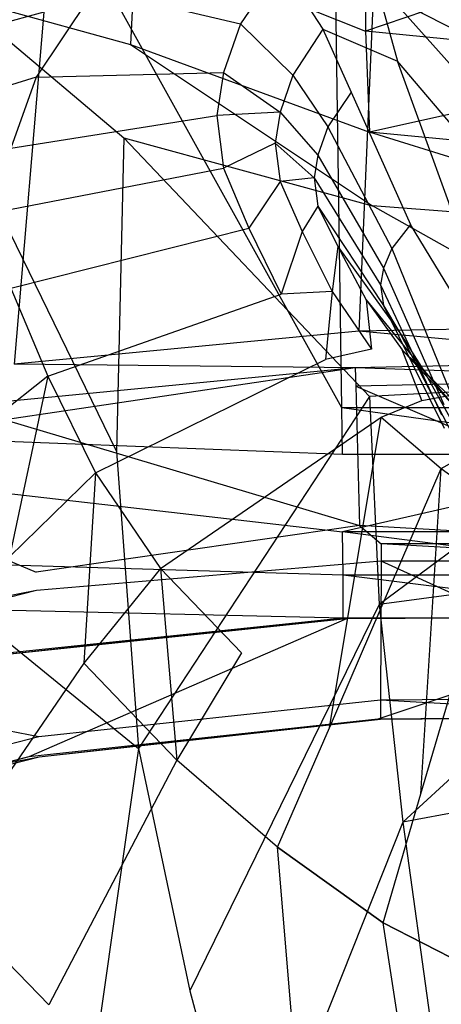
# Model space of a CAD drawing. Extents: x 0 to 0.359, y -0.35 to 0.
# Tile 9 of 21: x 0.123 to 0.159, y -0.127 to -0.043. Entities that reach past the tile are written whole.
import ezdxf

# ---------------------------------------------------------------- set-up
doc = ezdxf.new("R2010")
doc.units = 0
doc.layers.add('L0_URINAL_N_750200__0___REPLACE', color=7, linetype='CONTINUOUS')

msp = doc.modelspace()

# ---------------------------------------------------------------- linework, layer by layer
at = {"layer": 'L0_URINAL_N_750200__0___REPLACE', "color": 8}
for points, invisible_edges in [([(0.150618, -0.076111, 0.608322), (0.116709, -0.015015, 0.605218), (0.116403, -0.078758, 0.60232), (0.150618, -0.076111, 0.608322)], 14), ([(0.150618, -0.076111, 0.608322), (0.149716, -0.014367, 0.609047), (0.116709, -0.015015, 0.605218), (0.150618, -0.076111, 0.608322)], 14), ([(0.179676, -0.076111, 0.608412), (0.149716, -0.014367, 0.609047), (0.150618, -0.076111, 0.608322), (0.179676, -0.076111, 0.608412)], 14), ([(0.179676, -0.014367, 0.609611), (0.149716, -0.014367, 0.609047), (0.179676, -0.076111, 0.608412), (0.179676, -0.014367, 0.609611)], 14), ([(0.125167, -0.042314, 0.574186), (0.097642, -0.049759, 0.561415), (0.106251, -0.029531, 0.531821), (0.125167, -0.042314, 0.574186)], 14), ([(0.152584, -0.032191, 0.011531), (0.152652, -0.043933, 0.014738), (0.132999, -0.036101, 0.041194), (0.152584, -0.032191, 0.011531)], 14), ([(0.179676, -0.034644, 0.007024), (0.152652, -0.043933, 0.014738), (0.152584, -0.032191, 0.011531), (0.179676, -0.034644, 0.007024)], 14), ([(0.179676, -0.046655, 0.010015), (0.152652, -0.043933, 0.014738), (0.179676, -0.034644, 0.007024), (0.179676, -0.046655, 0.010015)], 14), ([(0.132999, -0.036101, 0.041194), (0.132575, -0.045083, 0.046683), (0.117716, -0.041002, 0.158202), (0.132999, -0.036101, 0.041194)], 14), ([(0.132999, -0.036101, 0.041194), (0.152652, -0.043933, 0.014738), (0.132575, -0.045083, 0.046683), (0.132999, -0.036101, 0.041194)], 14), ([(0.153692, -0.040452, 0.161879), (0.160846, -0.044117, 0.144412), (0.159666, -0.037661, 0.161251), (0.153692, -0.040452, 0.161879)], 14), ([(0.129531, -0.040385, 0.238858), (0.141977, -0.043328, 0.188977), (0.145407, -0.038208, 0.189853), (0.129531, -0.040385, 0.238858)], 14), ([(0.145407, -0.038208, 0.189853), (0.141977, -0.043328, 0.188977), (0.149013, -0.043768, 0.162468), (0.145407, -0.038208, 0.189853)], 14), ([(0.145407, -0.038208, 0.189853), (0.149013, -0.043768, 0.162468), (0.153692, -0.040452, 0.161879), (0.145407, -0.038208, 0.189853)], 14), ([(0.153365, -0.039473, 0.580703), (0.152077, -0.069559, 0.575113), (0.125167, -0.042314, 0.574186), (0.153365, -0.039473, 0.580703)], 14), ([(0.179676, -0.069015, 0.575754), (0.152077, -0.069559, 0.575113), (0.153365, -0.039473, 0.580703), (0.179676, -0.069015, 0.575754)], 14), ([(0.179676, -0.069015, 0.575754), (0.153365, -0.039473, 0.580703), (0.179676, -0.039304, 0.580999), (0.179676, -0.069015, 0.575754)], 14), ([(0.117716, -0.041002, 0.158202), (0.132575, -0.045083, 0.046683), (0.131994, -0.053052, 0.052814), (0.117716, -0.041002, 0.158202)], 14), ([(0.117716, -0.041002, 0.158202), (0.131994, -0.053052, 0.052814), (0.118391, -0.053186, 0.155254), (0.117716, -0.041002, 0.158202)], 14), ([(0.129531, -0.040385, 0.238858), (0.121386, -0.041965, 0.276116), (0.124511, -0.047879, 0.237577), (0.129531, -0.040385, 0.238858)], 14), ([(0.141977, -0.043328, 0.188977), (0.129531, -0.040385, 0.238858), (0.124511, -0.047879, 0.237577), (0.141977, -0.043328, 0.188977)], 13), ([(0.149013, -0.043768, 0.162468), (0.155391, -0.046506, 0.146093), (0.153692, -0.040452, 0.161879), (0.149013, -0.043768, 0.162468)], 14), ([(0.153692, -0.040452, 0.161879), (0.155391, -0.046506, 0.146093), (0.160846, -0.044117, 0.144412), (0.153692, -0.040452, 0.161879)], 14), ([(0.121386, -0.041965, 0.276116), (0.115574, -0.050603, 0.271601), (0.124511, -0.047879, 0.237577), (0.121386, -0.041965, 0.276116)], 14), ([(0.125167, -0.042314, 0.574186), (0.122627, -0.072379, 0.568802), (0.097642, -0.049759, 0.561415), (0.125167, -0.042314, 0.574186)], 14), ([(0.152077, -0.069559, 0.575113), (0.122627, -0.072379, 0.568802), (0.125167, -0.042314, 0.574186), (0.152077, -0.069559, 0.575113)], 14), ([(0.124511, -0.047879, 0.237577), (0.140505, -0.047457, 0.188354), (0.141977, -0.043328, 0.188977), (0.124511, -0.047879, 0.237577)], 14), ([(0.141977, -0.043328, 0.188977), (0.140505, -0.047457, 0.188354), (0.146448, -0.047696, 0.163424), (0.141977, -0.043328, 0.188977)], 14), ([(0.141977, -0.043328, 0.188977), (0.146448, -0.047696, 0.163424), (0.149013, -0.043768, 0.162468), (0.141977, -0.043328, 0.188977)], 14), ([(0.152652, -0.043933, 0.014738), (0.152993, -0.052553, 0.017912), (0.132575, -0.045083, 0.046683), (0.152652, -0.043933, 0.014738)], 14), ([(0.149013, -0.043768, 0.162468), (0.146448, -0.047696, 0.163424), (0.151412, -0.049155, 0.147712), (0.149013, -0.043768, 0.162468)], 14), ([(0.149013, -0.043768, 0.162468), (0.151412, -0.049155, 0.147712), (0.155391, -0.046506, 0.146093), (0.149013, -0.043768, 0.162468)], 14), ([(0.179676, -0.046655, 0.010015), (0.152993, -0.052553, 0.017912), (0.152652, -0.043933, 0.014738), (0.179676, -0.046655, 0.010015)], 14), ([(0.164236, -0.056929, 0.130591), (0.160846, -0.044117, 0.144412), (0.155391, -0.046506, 0.146093), (0.164236, -0.056929, 0.130591)], 14), ([(0.132575, -0.045083, 0.046683), (0.153249, -0.058845, 0.021178), (0.131994, -0.053052, 0.052814), (0.132575, -0.045083, 0.046683)], 14), ([(0.132575, -0.045083, 0.046683), (0.152993, -0.052553, 0.017912), (0.153249, -0.058845, 0.021178), (0.132575, -0.045083, 0.046683)], 14), ([(0.159764, -0.058579, 0.132905), (0.155391, -0.046506, 0.146093), (0.151412, -0.049155, 0.147712), (0.159764, -0.058579, 0.132905)], 14), ([(0.179676, -0.055115, 0.012539), (0.152993, -0.052553, 0.017912), (0.179676, -0.046655, 0.010015), (0.179676, -0.055115, 0.012539)], 14), ([(0.164236, -0.056929, 0.130591), (0.155391, -0.046506, 0.146093), (0.159764, -0.058579, 0.132905), (0.164236, -0.056929, 0.130591)], 14), ([(0.124511, -0.047879, 0.237577), (0.115574, -0.050603, 0.271601), (0.122357, -0.053921, 0.236665), (0.124511, -0.047879, 0.237577)], 14), ([(0.122357, -0.053921, 0.236665), (0.139941, -0.051133, 0.18751), (0.140505, -0.047457, 0.188354), (0.122357, -0.053921, 0.236665)], 14), ([(0.140505, -0.047457, 0.188354), (0.124511, -0.047879, 0.237577), (0.122357, -0.053921, 0.236665), (0.140505, -0.047457, 0.188354)], 13), ([(0.140505, -0.047457, 0.188354), (0.139941, -0.051133, 0.18751), (0.145347, -0.050844, 0.164244), (0.140505, -0.047457, 0.188354)], 14), ([(0.140505, -0.047457, 0.188354), (0.145347, -0.050844, 0.164244), (0.146448, -0.047696, 0.163424), (0.140505, -0.047457, 0.188354)], 14), ([(0.146448, -0.047696, 0.163424), (0.145347, -0.050844, 0.164244), (0.149438, -0.052114, 0.14967), (0.146448, -0.047696, 0.163424)], 14), ([(0.146448, -0.047696, 0.163424), (0.149438, -0.052114, 0.14967), (0.151412, -0.049155, 0.147712), (0.146448, -0.047696, 0.163424)], 14), ([(0.151412, -0.049155, 0.147712), (0.149438, -0.052114, 0.14967), (0.156504, -0.060441, 0.135275), (0.151412, -0.049155, 0.147712)], 14), ([(0.151412, -0.049155, 0.147712), (0.156504, -0.060441, 0.135275), (0.159764, -0.058579, 0.132905), (0.151412, -0.049155, 0.147712)], 14), ([(0.139941, -0.051133, 0.18751), (0.122357, -0.053921, 0.236665), (0.121531, -0.059302, 0.23543), (0.139941, -0.051133, 0.18751)], 13), ([(0.121531, -0.059302, 0.23543), (0.140507, -0.05563, 0.186503), (0.139941, -0.051133, 0.18751), (0.121531, -0.059302, 0.23543)], 14), ([(0.145347, -0.050844, 0.164244), (0.139941, -0.051133, 0.18751), (0.144933, -0.053503, 0.164577), (0.145347, -0.050844, 0.164244)], 14), ([(0.139941, -0.051133, 0.18751), (0.140507, -0.05563, 0.186503), (0.144933, -0.053503, 0.164577), (0.139941, -0.051133, 0.18751)], 14), ([(0.145347, -0.050844, 0.164244), (0.144933, -0.053503, 0.164577), (0.148574, -0.054514, 0.151296), (0.145347, -0.050844, 0.164244)], 14), ([(0.145347, -0.050844, 0.164244), (0.148574, -0.054514, 0.151296), (0.149438, -0.052114, 0.14967), (0.145347, -0.050844, 0.164244)], 14), ([(0.149438, -0.052114, 0.14967), (0.148574, -0.054514, 0.151296), (0.154889, -0.062504, 0.138033), (0.149438, -0.052114, 0.14967)], 14), ([(0.149438, -0.052114, 0.14967), (0.154889, -0.062504, 0.138033), (0.156504, -0.060441, 0.135275), (0.149438, -0.052114, 0.14967)], 14), ([(0.179676, -0.060925, 0.014805), (0.153249, -0.058845, 0.021178), (0.152993, -0.052553, 0.017912), (0.179676, -0.060925, 0.014805)], 14), ([(0.179676, -0.060925, 0.014805), (0.152993, -0.052553, 0.017912), (0.179676, -0.055115, 0.012539), (0.179676, -0.060925, 0.014805)], 14), ([(0.131994, -0.053052, 0.052814), (0.131374, -0.079824, 0.069846), (0.118391, -0.053186, 0.155254), (0.131994, -0.053052, 0.052814)], 14), ([(0.118391, -0.053186, 0.155254), (0.131374, -0.079824, 0.069846), (0.119472, -0.093954, 0.149327), (0.118391, -0.053186, 0.155254)], 14), ([(0.131994, -0.053052, 0.052814), (0.152997, -0.075126, 0.030365), (0.131374, -0.079824, 0.069846), (0.131994, -0.053052, 0.052814)], 14), ([(0.131994, -0.053052, 0.052814), (0.153249, -0.058845, 0.021178), (0.152997, -0.075126, 0.030365), (0.131994, -0.053052, 0.052814)], 14), ([(0.144933, -0.053503, 0.164577), (0.140507, -0.05563, 0.186503), (0.145353, -0.056783, 0.164943), (0.144933, -0.053503, 0.164577)], 14), ([(0.144933, -0.053503, 0.164577), (0.14826, -0.056457, 0.152146), (0.148574, -0.054514, 0.151296), (0.144933, -0.053503, 0.164577)], 14), ([(0.144933, -0.053503, 0.164577), (0.145353, -0.056783, 0.164943), (0.14826, -0.056457, 0.152146), (0.144933, -0.053503, 0.164577)], 14), ([(0.148574, -0.054514, 0.151296), (0.14826, -0.056457, 0.152146), (0.154183, -0.064172, 0.140294), (0.148574, -0.054514, 0.151296)], 14), ([(0.148574, -0.054514, 0.151296), (0.154183, -0.064172, 0.140294), (0.154889, -0.062504, 0.138033), (0.148574, -0.054514, 0.151296)], 14), ([(0.140507, -0.05563, 0.186503), (0.121531, -0.059302, 0.23543), (0.122359, -0.065882, 0.233956), (0.140507, -0.05563, 0.186503)], 13), ([(0.122359, -0.065882, 0.233956), (0.14267, -0.060765, 0.186333), (0.140507, -0.05563, 0.186503), (0.122359, -0.065882, 0.233956)], 14), ([(0.140507, -0.05563, 0.186503), (0.14267, -0.060765, 0.186333), (0.145353, -0.056783, 0.164943), (0.140507, -0.05563, 0.186503)], 14), ([(0.145353, -0.056783, 0.164943), (0.14267, -0.060765, 0.186333), (0.147242, -0.06104, 0.16666), (0.145353, -0.056783, 0.164943)], 14), ([(0.14826, -0.056457, 0.152146), (0.145353, -0.056783, 0.164943), (0.148582, -0.058878, 0.153054), (0.14826, -0.056457, 0.152146)], 14), ([(0.145353, -0.056783, 0.164943), (0.147242, -0.06104, 0.16666), (0.148582, -0.058878, 0.153054), (0.145353, -0.056783, 0.164943)], 14), ([(0.14826, -0.056457, 0.152146), (0.148582, -0.058878, 0.153054), (0.153927, -0.065586, 0.141741), (0.14826, -0.056457, 0.152146)], 14), ([(0.14826, -0.056457, 0.152146), (0.153927, -0.065586, 0.141741), (0.154183, -0.064172, 0.140294), (0.14826, -0.056457, 0.152146)], 14), ([(0.1638, -0.072494, 0.127886), (0.159764, -0.058579, 0.132905), (0.156504, -0.060441, 0.135275), (0.1638, -0.072494, 0.127886)], 14), ([(0.148582, -0.058878, 0.153054), (0.147242, -0.06104, 0.16666), (0.150287, -0.062338, 0.156063), (0.148582, -0.058878, 0.153054)], 14), ([(0.148582, -0.058878, 0.153054), (0.154186, -0.067375, 0.143421), (0.153927, -0.065586, 0.141741), (0.148582, -0.058878, 0.153054)], 14), ([(0.148582, -0.058878, 0.153054), (0.150287, -0.062338, 0.156063), (0.154186, -0.067375, 0.143421), (0.148582, -0.058878, 0.153054)], 14), ([(0.179676, -0.073744, 0.020791), (0.152997, -0.075126, 0.030365), (0.153249, -0.058845, 0.021178), (0.179676, -0.073744, 0.020791)], 14), ([(0.179676, -0.073744, 0.020791), (0.153249, -0.058845, 0.021178), (0.179676, -0.060925, 0.014805), (0.179676, -0.073744, 0.020791)], 14), ([(0.156504, -0.060441, 0.135275), (0.154889, -0.062504, 0.138033), (0.161201, -0.073608, 0.130444), (0.156504, -0.060441, 0.135275)], 14), ([(0.1638, -0.072494, 0.127886), (0.156504, -0.060441, 0.135275), (0.161201, -0.073608, 0.130444), (0.1638, -0.072494, 0.127886)], 14), ([(0.14267, -0.060765, 0.186333), (0.122359, -0.065882, 0.233956), (0.125525, -0.073397, 0.233708), (0.14267, -0.060765, 0.186333)], 13), ([(0.125525, -0.073397, 0.233708), (0.145441, -0.066404, 0.185854), (0.14267, -0.060765, 0.186333), (0.125525, -0.073397, 0.233708)], 14), ([(0.14267, -0.060765, 0.186333), (0.145441, -0.066404, 0.185854), (0.147242, -0.06104, 0.16666), (0.14267, -0.060765, 0.186333)], 14), ([(0.147242, -0.06104, 0.16666), (0.145441, -0.066404, 0.185854), (0.1498, -0.066179, 0.168456), (0.147242, -0.06104, 0.16666)], 14), ([(0.147242, -0.06104, 0.16666), (0.1498, -0.066179, 0.168456), (0.150287, -0.062338, 0.156063), (0.147242, -0.06104, 0.16666)], 14), ([(0.150287, -0.062338, 0.156063), (0.1498, -0.066179, 0.168456), (0.152711, -0.066869, 0.159779), (0.150287, -0.062338, 0.156063)], 14), ([(0.150287, -0.062338, 0.156063), (0.15558, -0.069708, 0.147184), (0.154186, -0.067375, 0.143421), (0.150287, -0.062338, 0.156063)], 14), ([(0.150287, -0.062338, 0.156063), (0.152711, -0.066869, 0.159779), (0.15558, -0.069708, 0.147184), (0.150287, -0.062338, 0.156063)], 14), ([(0.154889, -0.062504, 0.138033), (0.154183, -0.064172, 0.140294), (0.159914, -0.074825, 0.13338), (0.154889, -0.062504, 0.138033)], 14), ([(0.154889, -0.062504, 0.138033), (0.159914, -0.074825, 0.13338), (0.161201, -0.073608, 0.130444), (0.154889, -0.062504, 0.138033)], 14), ([(0.154183, -0.064172, 0.140294), (0.153927, -0.065586, 0.141741), (0.159351, -0.075805, 0.135778), (0.154183, -0.064172, 0.140294)], 14), ([(0.154183, -0.064172, 0.140294), (0.159351, -0.075805, 0.135778), (0.159914, -0.074825, 0.13338), (0.154183, -0.064172, 0.140294)], 14), ([(0.122359, -0.065882, 0.233956), (0.116939, -0.080159, 0.257837), (0.125525, -0.073397, 0.233708), (0.122359, -0.065882, 0.233956)], 14), ([(0.145441, -0.066404, 0.185854), (0.125525, -0.073397, 0.233708), (0.129581, -0.081651, 0.233006), (0.145441, -0.066404, 0.185854)], 13), ([(0.129581, -0.081651, 0.233006), (0.149231, -0.071975, 0.185256), (0.145441, -0.066404, 0.185854), (0.129581, -0.081651, 0.233006)], 14), ([(0.1498, -0.066179, 0.168456), (0.145441, -0.066404, 0.185854), (0.149231, -0.071975, 0.185256), (0.1498, -0.066179, 0.168456)], 14), ([(0.1498, -0.066179, 0.168456), (0.149231, -0.071975, 0.185256), (0.153163, -0.071094, 0.169916), (0.1498, -0.066179, 0.168456)], 14), ([(0.1498, -0.066179, 0.168456), (0.153163, -0.071094, 0.169916), (0.152711, -0.066869, 0.159779), (0.1498, -0.066179, 0.168456)], 14), ([(0.153927, -0.065586, 0.141741), (0.159146, -0.076696, 0.137451), (0.159351, -0.075805, 0.135778), (0.153927, -0.065586, 0.141741)], 14), ([(0.153927, -0.065586, 0.141741), (0.154186, -0.067375, 0.143421), (0.159146, -0.076696, 0.137451), (0.153927, -0.065586, 0.141741)], 14), ([(0.152711, -0.066869, 0.159779), (0.155788, -0.071153, 0.162799), (0.157557, -0.072788, 0.151923), (0.152711, -0.066869, 0.159779)], 14), ([(0.152711, -0.066869, 0.159779), (0.157557, -0.072788, 0.151923), (0.15558, -0.069708, 0.147184), (0.152711, -0.066869, 0.159779)], 14), ([(0.152711, -0.066869, 0.159779), (0.153163, -0.071094, 0.169916), (0.155788, -0.071153, 0.162799), (0.152711, -0.066869, 0.159779)], 14), ([(0.154186, -0.067375, 0.143421), (0.159354, -0.077845, 0.139453), (0.159146, -0.076696, 0.137451), (0.154186, -0.067375, 0.143421)], 14), ([(0.154186, -0.067375, 0.143421), (0.15558, -0.069708, 0.147184), (0.159354, -0.077845, 0.139453), (0.154186, -0.067375, 0.143421)], 14), ([(0.151769, -0.07269, 0.575951), (0.122627, -0.072379, 0.568802), (0.152077, -0.069559, 0.575113), (0.151769, -0.07269, 0.575951)], 14), ([(0.179676, -0.072076, 0.576658), (0.151769, -0.07269, 0.575951), (0.152077, -0.069559, 0.575113), (0.179676, -0.072076, 0.576658)], 14), ([(0.179676, -0.072076, 0.576658), (0.152077, -0.069559, 0.575113), (0.179676, -0.069015, 0.575754), (0.179676, -0.072076, 0.576658)], 14), ([(0.15558, -0.069708, 0.147184), (0.157557, -0.072788, 0.151923), (0.160464, -0.079137, 0.143264), (0.15558, -0.069708, 0.147184)], 14), ([(0.15558, -0.069708, 0.147184), (0.160464, -0.079137, 0.143264), (0.159354, -0.077845, 0.139453), (0.15558, -0.069708, 0.147184)], 14), ([(0.153163, -0.071094, 0.169916), (0.149231, -0.071975, 0.185256), (0.153973, -0.076895, 0.184926), (0.153163, -0.071094, 0.169916)], 14), ([(0.157445, -0.075476, 0.171357), (0.155788, -0.071153, 0.162799), (0.153163, -0.071094, 0.169916), (0.157445, -0.075476, 0.171357)], 14), ([(0.153973, -0.076895, 0.184926), (0.157445, -0.075476, 0.171357), (0.153163, -0.071094, 0.169916), (0.153973, -0.076895, 0.184926)], 14), ([(0.155788, -0.071153, 0.162799), (0.160059, -0.075796, 0.155984), (0.157557, -0.072788, 0.151923), (0.155788, -0.071153, 0.162799)], 14), ([(0.155788, -0.071153, 0.162799), (0.159752, -0.075034, 0.165563), (0.160059, -0.075796, 0.155984), (0.155788, -0.071153, 0.162799)], 14), ([(0.157445, -0.075476, 0.171357), (0.159752, -0.075034, 0.165563), (0.155788, -0.071153, 0.162799), (0.157445, -0.075476, 0.171357)], 14), ([(0.149231, -0.071975, 0.185256), (0.129581, -0.081651, 0.233006), (0.135128, -0.089804, 0.232131), (0.149231, -0.071975, 0.185256)], 13), ([(0.135128, -0.089804, 0.232131), (0.153973, -0.076895, 0.184926), (0.149231, -0.071975, 0.185256), (0.135128, -0.089804, 0.232131)], 14), ([(0.179676, -0.073639, 0.574977), (0.151769, -0.07269, 0.575951), (0.179676, -0.072076, 0.576658), (0.179676, -0.073639, 0.574977)], 14), ([(0.151769, -0.07269, 0.575951), (0.151812, -0.074256, 0.574269), (0.121865, -0.07712, 0.567917), (0.151769, -0.07269, 0.575951)], 14), ([(0.151769, -0.07269, 0.575951), (0.121865, -0.07712, 0.567917), (0.122012, -0.075548, 0.569582), (0.151769, -0.07269, 0.575951)], 14), ([(0.122627, -0.072379, 0.568802), (0.151769, -0.07269, 0.575951), (0.122012, -0.075548, 0.569582), (0.122627, -0.072379, 0.568802)], 13), ([(0.151769, -0.07269, 0.575951), (0.179676, -0.073639, 0.574977), (0.151812, -0.074256, 0.574269), (0.151769, -0.07269, 0.575951)], 13), ([(0.157557, -0.072788, 0.151923), (0.16204, -0.080873, 0.148121), (0.160464, -0.079137, 0.143264), (0.157557, -0.072788, 0.151923)], 14), ([(0.157557, -0.072788, 0.151923), (0.160059, -0.075796, 0.155984), (0.16204, -0.080873, 0.148121), (0.157557, -0.072788, 0.151923)], 14), ([(0.125525, -0.073397, 0.233708), (0.116939, -0.080159, 0.257837), (0.122251, -0.088815, 0.2562), (0.125525, -0.073397, 0.233708)], 14), ([(0.125525, -0.073397, 0.233708), (0.122251, -0.088815, 0.2562), (0.129581, -0.081651, 0.233006), (0.125525, -0.073397, 0.233708)], 14), ([(0.179676, -0.073639, 0.574977), (0.179676, -0.086155, 0.561492), (0.151812, -0.074256, 0.574269), (0.179676, -0.073639, 0.574977)], 14), ([(0.179676, -0.073744, 0.020791), (0.153801, -0.092879, 0.040199), (0.152997, -0.075126, 0.030365), (0.179676, -0.073744, 0.020791)], 14), ([(0.179676, -0.089472, 0.029141), (0.153801, -0.092879, 0.040199), (0.179676, -0.073744, 0.020791), (0.179676, -0.089472, 0.029141)], 14), ([(0.151812, -0.074256, 0.574269), (0.152135, -0.086152, 0.561494), (0.121865, -0.07712, 0.567917), (0.151812, -0.074256, 0.574269)], 14), ([(0.151812, -0.074256, 0.574269), (0.179676, -0.086155, 0.561492), (0.152135, -0.086152, 0.561494), (0.151812, -0.074256, 0.574269)], 14), ([(0.152997, -0.075126, 0.030365), (0.133267, -0.10519, 0.079305), (0.131374, -0.079824, 0.069846), (0.152997, -0.075126, 0.030365)], 14), ([(0.152997, -0.075126, 0.030365), (0.153801, -0.092879, 0.040199), (0.133267, -0.10519, 0.079305), (0.152997, -0.075126, 0.030365)], 14), ([(0.153973, -0.076895, 0.184926), (0.159099, -0.081281, 0.184528), (0.157445, -0.075476, 0.171357), (0.153973, -0.076895, 0.184926)], 14), ([(0.162213, -0.079552, 0.172518), (0.159752, -0.075034, 0.165563), (0.157445, -0.075476, 0.171357), (0.162213, -0.079552, 0.172518)], 14), ([(0.159099, -0.081281, 0.184528), (0.162213, -0.079552, 0.172518), (0.157445, -0.075476, 0.171357), (0.159099, -0.081281, 0.184528)], 14), ([(0.150676, -0.080085, 0.608275), (0.150618, -0.076111, 0.608322), (0.116403, -0.078758, 0.60232), (0.150676, -0.080085, 0.608275)], 14), ([(0.179676, -0.080085, 0.608334), (0.150618, -0.076111, 0.608322), (0.150676, -0.080085, 0.608275), (0.179676, -0.080085, 0.608334)], 14), ([(0.179676, -0.076111, 0.608412), (0.150618, -0.076111, 0.608322), (0.179676, -0.080085, 0.608334), (0.179676, -0.076111, 0.608412)], 14), ([(0.121865, -0.07712, 0.567917), (0.152135, -0.086152, 0.561494), (0.120792, -0.088557, 0.555806), (0.121865, -0.07712, 0.567917)], 14), ([(0.153973, -0.076895, 0.184926), (0.135128, -0.089804, 0.232131), (0.142067, -0.097004, 0.231648), (0.153973, -0.076895, 0.184926)], 13), ([(0.149569, -0.103422, 0.231065), (0.153973, -0.076895, 0.184926), (0.142067, -0.097004, 0.231648), (0.149569, -0.103422, 0.231065)], 14), ([(0.153973, -0.076895, 0.184926), (0.149569, -0.103422, 0.231065), (0.159099, -0.081281, 0.184528), (0.153973, -0.076895, 0.184926)], 13), ([(0.150676, -0.080085, 0.608275), (0.116403, -0.078758, 0.60232), (0.116384, -0.082731, 0.602139), (0.150676, -0.080085, 0.608275)], 14), ([(0.131374, -0.079824, 0.069846), (0.133267, -0.10519, 0.079305), (0.119472, -0.093954, 0.149327), (0.131374, -0.079824, 0.069846)], 14), ([(0.159099, -0.081281, 0.184528), (0.164423, -0.085128, 0.184031), (0.162213, -0.079552, 0.172518), (0.159099, -0.081281, 0.184528)], 14), ([(0.116384, -0.082731, 0.602139), (0.150683, -0.08669, 0.608269), (0.150676, -0.080085, 0.608275), (0.116384, -0.082731, 0.602139)], 14), ([(0.150683, -0.08669, 0.608269), (0.179676, -0.080085, 0.608334), (0.150676, -0.080085, 0.608275), (0.150683, -0.08669, 0.608269)], 13), ([(0.179676, -0.080085, 0.608334), (0.150683, -0.08669, 0.608269), (0.179676, -0.08669, 0.608326), (0.179676, -0.080085, 0.608334)], 14), ([(0.15736, -0.109053, 0.230338), (0.159099, -0.081281, 0.184528), (0.149569, -0.103422, 0.231065), (0.15736, -0.109053, 0.230338)], 14), ([(0.159099, -0.081281, 0.184528), (0.15736, -0.109053, 0.230338), (0.164423, -0.085128, 0.184031), (0.159099, -0.081281, 0.184528)], 13), ([(0.129581, -0.081651, 0.233006), (0.122251, -0.088815, 0.2562), (0.128591, -0.097896, 0.253378), (0.129581, -0.081651, 0.233006)], 14), ([(0.129581, -0.081651, 0.233006), (0.128591, -0.097896, 0.253378), (0.135128, -0.089804, 0.232131), (0.129581, -0.081651, 0.233006)], 14), ([(0.150683, -0.08669, 0.608269), (0.116384, -0.082731, 0.602139), (0.116382, -0.089355, 0.602117), (0.150683, -0.08669, 0.608269)], 13), ([(0.164993, -0.112921, 0.230168), (0.164423, -0.085128, 0.184031), (0.15736, -0.109053, 0.230338), (0.164993, -0.112921, 0.230168)], 14), ([(0.152135, -0.086152, 0.561494), (0.124519, -0.090129, 0.55414), (0.120792, -0.088557, 0.555806), (0.152135, -0.086152, 0.561494)], 14), ([(0.152135, -0.086152, 0.561494), (0.153983, -0.087718, 0.559812), (0.124519, -0.090129, 0.55414), (0.152135, -0.086152, 0.561494)], 14), ([(0.152135, -0.086152, 0.561494), (0.179676, -0.087718, 0.559812), (0.153983, -0.087718, 0.559812), (0.152135, -0.086152, 0.561494)], 13), ([(0.179676, -0.087718, 0.559812), (0.152135, -0.086152, 0.561494), (0.179676, -0.086155, 0.561492), (0.179676, -0.087718, 0.559812)], 14), ([(0.150737, -0.090389, 0.608226), (0.150683, -0.08669, 0.608269), (0.116382, -0.089355, 0.602117), (0.150737, -0.090389, 0.608226)], 14), ([(0.179676, -0.090388, 0.608254), (0.150683, -0.08669, 0.608269), (0.150737, -0.090389, 0.608226), (0.179676, -0.090388, 0.608254)], 14), ([(0.179676, -0.08669, 0.608326), (0.150683, -0.08669, 0.608269), (0.179676, -0.090388, 0.608254), (0.179676, -0.08669, 0.608326)], 14), ([(0.153983, -0.087718, 0.559812), (0.153978, -0.089198, 0.561247), (0.124519, -0.090129, 0.55414), (0.153983, -0.087718, 0.559812)], 14), ([(0.179676, -0.089177, 0.561389), (0.153978, -0.089198, 0.561247), (0.153983, -0.087718, 0.559812), (0.179676, -0.089177, 0.561389)], 14), ([(0.179676, -0.089177, 0.561389), (0.153983, -0.087718, 0.559812), (0.179676, -0.087718, 0.559812), (0.179676, -0.089177, 0.561389)], 14), ([(0.120792, -0.088557, 0.555806), (0.124519, -0.090129, 0.55414), (0.096721, -0.097215, 0.544105), (0.120792, -0.088557, 0.555806)], 14), ([(0.122251, -0.088815, 0.2562), (0.115633, -0.116797, 0.281037), (0.128591, -0.097896, 0.253378), (0.122251, -0.088815, 0.2562)], 14), ([(0.150737, -0.090389, 0.608226), (0.116382, -0.089355, 0.602117), (0.116363, -0.093275, 0.601939), (0.150737, -0.090389, 0.608226)], 14), ([(0.153978, -0.089198, 0.561247), (0.124544, -0.091689, 0.555594), (0.124519, -0.090129, 0.55414), (0.153978, -0.089198, 0.561247)], 14), ([(0.153978, -0.089198, 0.561247), (0.153941, -0.101051, 0.57274), (0.124544, -0.091689, 0.555594), (0.153978, -0.089198, 0.561247)], 14), ([(0.135128, -0.089804, 0.232131), (0.128591, -0.097896, 0.253378), (0.13654, -0.106189, 0.251173), (0.135128, -0.089804, 0.232131)], 14), ([(0.135128, -0.089804, 0.232131), (0.13654, -0.106189, 0.251173), (0.142067, -0.097004, 0.231648), (0.135128, -0.089804, 0.232131)], 14), ([(0.179676, -0.089472, 0.029141), (0.155837, -0.111481, 0.051322), (0.153801, -0.092879, 0.040199), (0.179676, -0.089472, 0.029141)], 14), ([(0.179676, -0.100865, 0.574021), (0.153941, -0.101051, 0.57274), (0.153978, -0.089198, 0.561247), (0.179676, -0.100865, 0.574021)], 14), ([(0.179676, -0.100865, 0.574021), (0.153978, -0.089198, 0.561247), (0.179676, -0.089177, 0.561389), (0.179676, -0.100865, 0.574021)], 14), ([(0.179676, -0.106937, 0.039629), (0.155837, -0.111481, 0.051322), (0.179676, -0.089472, 0.029141), (0.179676, -0.106937, 0.039629)], 14), ([(0.124544, -0.091689, 0.555594), (0.096721, -0.097215, 0.544105), (0.124519, -0.090129, 0.55414), (0.124544, -0.091689, 0.555594)], 14), ([(0.150753, -0.09405, 0.607397), (0.150737, -0.090389, 0.608226), (0.116363, -0.093275, 0.601939), (0.150753, -0.09405, 0.607397)], 14), ([(0.179676, -0.090388, 0.608254), (0.150737, -0.090389, 0.608226), (0.179676, -0.094004, 0.608183), (0.179676, -0.090388, 0.608254)], 14), ([(0.179676, -0.094004, 0.608183), (0.150737, -0.090389, 0.608226), (0.150753, -0.09405, 0.607397), (0.179676, -0.094004, 0.608183)], 14), ([(0.124745, -0.10418, 0.567233), (0.096719, -0.098785, 0.545804), (0.124544, -0.091689, 0.555594), (0.124745, -0.10418, 0.567233)], 14), ([(0.124544, -0.091689, 0.555594), (0.096719, -0.098785, 0.545804), (0.096721, -0.097215, 0.544105), (0.124544, -0.091689, 0.555594)], 14), ([(0.153941, -0.101051, 0.57274), (0.124745, -0.10418, 0.567233), (0.124544, -0.091689, 0.555594), (0.153941, -0.101051, 0.57274)], 14), ([(0.150753, -0.09405, 0.607397), (0.116363, -0.093275, 0.601939), (0.116535, -0.097601, 0.601256), (0.150753, -0.09405, 0.607397)], 14), ([(0.153801, -0.092879, 0.040199), (0.137639, -0.125873, 0.089284), (0.133267, -0.10519, 0.079305), (0.153801, -0.092879, 0.040199)], 14), ([(0.153801, -0.092879, 0.040199), (0.155837, -0.111481, 0.051322), (0.137639, -0.125873, 0.089284), (0.153801, -0.092879, 0.040199)], 14), ([(0.150753, -0.09405, 0.607397), (0.116535, -0.097601, 0.601256), (0.117485, -0.097636, 0.595118), (0.150753, -0.09405, 0.607397)], 14), ([(0.150753, -0.09405, 0.607397), (0.117485, -0.097636, 0.595118), (0.151018, -0.094101, 0.601069), (0.150753, -0.09405, 0.607397)], 14), ([(0.151018, -0.094101, 0.601069), (0.117485, -0.097636, 0.595118), (0.1239, -0.105895, 0.574505), (0.151018, -0.094101, 0.601069)], 14), ([(0.119472, -0.093954, 0.149327), (0.133267, -0.10519, 0.079305), (0.12146, -0.131907, 0.148793), (0.119472, -0.093954, 0.149327)], 14), ([(0.151018, -0.094101, 0.601069), (0.1239, -0.105895, 0.574505), (0.153692, -0.102663, 0.580168), (0.151018, -0.094101, 0.601069)], 14), ([(0.179676, -0.094004, 0.608183), (0.150753, -0.09405, 0.607397), (0.151018, -0.094101, 0.601069), (0.179676, -0.094004, 0.608183)], 14), ([(0.179676, -0.094004, 0.608183), (0.151018, -0.094101, 0.601069), (0.179676, -0.094004, 0.601845), (0.179676, -0.094004, 0.608183)], 14), ([(0.179676, -0.094004, 0.601845), (0.151018, -0.094101, 0.601069), (0.153692, -0.102663, 0.580168), (0.179676, -0.094004, 0.601845)], 14), ([(0.179676, -0.094004, 0.601845), (0.153692, -0.102663, 0.580168), (0.179676, -0.102501, 0.581623), (0.179676, -0.094004, 0.601845)], 14), ([(0.142067, -0.097004, 0.231648), (0.13654, -0.106189, 0.251173), (0.145145, -0.113603, 0.249073), (0.142067, -0.097004, 0.231648)], 14), ([(0.145145, -0.113603, 0.249073), (0.149569, -0.103422, 0.231065), (0.142067, -0.097004, 0.231648), (0.145145, -0.113603, 0.249073)], 14), ([(0.117485, -0.097636, 0.595118), (0.095106, -0.113021, 0.566515), (0.1239, -0.105895, 0.574505), (0.117485, -0.097636, 0.595118)], 14), ([(0.128591, -0.097896, 0.253378), (0.115633, -0.116797, 0.281037), (0.125599, -0.12706, 0.27575), (0.128591, -0.097896, 0.253378)], 14), ([(0.13654, -0.106189, 0.251173), (0.128591, -0.097896, 0.253378), (0.125599, -0.12706, 0.27575), (0.13654, -0.106189, 0.251173)], 14), ([(0.124745, -0.10418, 0.567233), (0.096704, -0.111355, 0.559409), (0.096719, -0.098785, 0.545804), (0.124745, -0.10418, 0.567233)], 14), ([(0.179676, -0.102501, 0.575789), (0.153941, -0.101051, 0.57274), (0.179676, -0.100865, 0.574021), (0.179676, -0.102501, 0.575789)], 14), ([(0.153941, -0.101051, 0.57274), (0.153936, -0.10271, 0.574348), (0.124745, -0.10418, 0.567233), (0.153941, -0.101051, 0.57274)], 14), ([(0.179676, -0.102501, 0.575789), (0.153936, -0.10271, 0.574348), (0.153941, -0.101051, 0.57274), (0.179676, -0.102501, 0.575789)], 14), ([(0.179676, -0.102501, 0.581623), (0.153692, -0.102663, 0.580168), (0.153936, -0.10271, 0.574348), (0.179676, -0.102501, 0.581623)], 14), ([(0.179676, -0.102501, 0.581623), (0.153936, -0.10271, 0.574348), (0.179676, -0.102501, 0.575789), (0.179676, -0.102501, 0.581623)], 14), ([(0.153692, -0.102663, 0.580168), (0.1239, -0.105895, 0.574505), (0.124774, -0.105928, 0.568862), (0.153692, -0.102663, 0.580168)], 14), ([(0.153936, -0.10271, 0.574348), (0.124774, -0.105928, 0.568862), (0.124745, -0.10418, 0.567233), (0.153936, -0.10271, 0.574348)], 14), ([(0.153692, -0.102663, 0.580168), (0.124774, -0.105928, 0.568862), (0.153936, -0.10271, 0.574348), (0.153692, -0.102663, 0.580168)], 14), ([(0.124774, -0.105928, 0.568862), (0.096704, -0.111355, 0.559409), (0.124745, -0.10418, 0.567233), (0.124774, -0.105928, 0.568862)], 14), ([(0.145145, -0.113603, 0.249073), (0.154162, -0.120057, 0.247283), (0.149569, -0.103422, 0.231065), (0.145145, -0.113603, 0.249073)], 14), ([(0.154162, -0.120057, 0.247283), (0.15736, -0.109053, 0.230338), (0.149569, -0.103422, 0.231065), (0.154162, -0.120057, 0.247283)], 14), ([(0.1239, -0.105895, 0.574505), (0.095106, -0.113021, 0.566515), (0.096702, -0.113114, 0.561314), (0.1239, -0.105895, 0.574505)], 14), ([(0.1239, -0.105895, 0.574505), (0.096702, -0.113114, 0.561314), (0.124774, -0.105928, 0.568862), (0.1239, -0.105895, 0.574505)], 14), ([(0.133267, -0.10519, 0.079305), (0.125921, -0.156354, 0.151855), (0.12146, -0.131907, 0.148793), (0.133267, -0.10519, 0.079305)], 14), ([(0.133267, -0.10519, 0.079305), (0.137639, -0.125873, 0.089284), (0.125921, -0.156354, 0.151855), (0.133267, -0.10519, 0.079305)], 14), ([(0.124774, -0.105928, 0.568862), (0.096702, -0.113114, 0.561314), (0.096704, -0.111355, 0.559409), (0.124774, -0.105928, 0.568862)], 14), ([(0.13654, -0.106189, 0.251173), (0.125599, -0.12706, 0.27575), (0.136318, -0.136179, 0.270881), (0.13654, -0.106189, 0.251173)], 14), ([(0.145145, -0.113603, 0.249073), (0.13654, -0.106189, 0.251173), (0.136318, -0.136179, 0.270881), (0.145145, -0.113603, 0.249073)], 14), ([(0.179676, -0.106937, 0.039629), (0.158386, -0.129952, 0.064204), (0.155837, -0.111481, 0.051322), (0.179676, -0.106937, 0.039629)], 14), ([(0.179676, -0.12495, 0.051754), (0.158386, -0.129952, 0.064204), (0.179676, -0.106937, 0.039629), (0.179676, -0.12495, 0.051754)], 14), ([(0.154162, -0.120057, 0.247283), (0.162977, -0.124591, 0.246228), (0.15736, -0.109053, 0.230338), (0.154162, -0.120057, 0.247283)], 14), ([(0.162977, -0.124591, 0.246228), (0.164993, -0.112921, 0.230168), (0.15736, -0.109053, 0.230338), (0.162977, -0.124591, 0.246228)], 14), ([(0.155837, -0.111481, 0.051322), (0.142695, -0.144542, 0.099822), (0.137639, -0.125873, 0.089284), (0.155837, -0.111481, 0.051322)], 14), ([(0.155837, -0.111481, 0.051322), (0.158386, -0.129952, 0.064204), (0.142695, -0.144542, 0.099822), (0.155837, -0.111481, 0.051322)], 14), ([(0.147646, -0.144103, 0.266982), (0.145145, -0.113603, 0.249073), (0.136318, -0.136179, 0.270881), (0.147646, -0.144103, 0.266982)], 14), ([(0.154162, -0.120057, 0.247283), (0.145145, -0.113603, 0.249073), (0.147646, -0.144103, 0.266982), (0.154162, -0.120057, 0.247283)], 14), ([(0.125599, -0.12706, 0.27575), (0.115633, -0.116797, 0.281037), (0.109682, -0.160993, 0.305241), (0.125599, -0.12706, 0.27575)], 14), ([(0.158727, -0.149698, 0.264345), (0.154162, -0.120057, 0.247283), (0.147646, -0.144103, 0.266982), (0.158727, -0.149698, 0.264345)], 14), ([(0.162977, -0.124591, 0.246228), (0.154162, -0.120057, 0.247283), (0.158727, -0.149698, 0.264345), (0.162977, -0.124591, 0.246228)], 14), ([(0.179676, -0.12495, 0.051754), (0.161286, -0.14819, 0.07876), (0.158386, -0.129952, 0.064204), (0.179676, -0.12495, 0.051754)], 14), ([(0.167196, -0.152617, 0.262684), (0.162977, -0.124591, 0.246228), (0.158727, -0.149698, 0.264345), (0.167196, -0.152617, 0.262684)], 14), ([(0.137639, -0.125873, 0.089284), (0.142695, -0.144542, 0.099822), (0.125921, -0.156354, 0.151855), (0.137639, -0.125873, 0.089284)], 14)]:
    msp.add_3dface(points, dxfattribs=dict(at, invisible_edges=invisible_edges))

doc.saveas('drawing.dxf')
